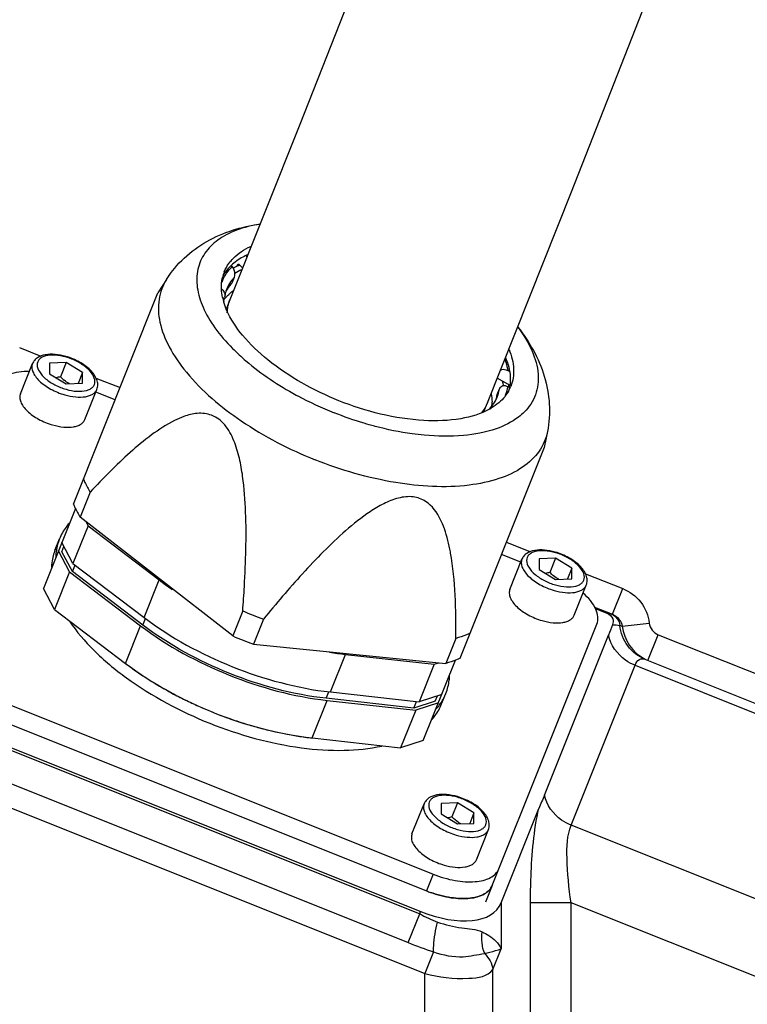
# Model space of a CAD drawing. Header units: millimetres. Extents: x 0 to 12486, y 0 to 8400.
# Tile 90 of 111: x 6460 to 6565, y 5310 to 5452. Entities that reach past the tile are written whole.
import ezdxf

# ---------------------------------------------------------------- set-up
doc = ezdxf.new("R2010")
doc.units = ezdxf.units.MM
doc.header["$LTSCALE"] = 653.4
doc.layers.get('0').update_dxf_attribs({"linetype": 'CONTINUOUS'})
for name, color, linetype in [('03__ASM_ALL_CURVES', 7, 'CONTINUOUS'), ('304102000091DXF_CONTINUOUS_LINE', 7, 'CONTINUOUS'), ('304105000236DXF_CONTINUOUS_LINE', 7, 'CONTINUOUS'), ('304106000059DXF_CONTINUOUS_LINE', 7, 'CONTINUOUS'), ('304109000080DXF_CONTINUOUS_LINE', 7, 'CONTINUOUS'), ('304109000081DXF_CONTINUOUS_LINE', 7, 'CONTINUOUS'), ('304109000082DXF_CONTINUOUS_LINE', 7, 'CONTINUOUS'), ('304109000083DXF_CONTINUOUS_LINE', 7, 'CONTINUOUS'), ('501023000078DXF_CONTINUOUS_LINE', 7, 'CONTINUOUS'), ('DRW0004_DXF_DIMENSION', 7, 'CONTINUOUS'), ('R25-1800XIANDXF_CONTINUOUS_LINE', 7, 'CONTINUOUS')]:
    doc.layers.add(name, color=color, linetype=linetype)
doc.styles.get("Standard").update_dxf_attribs({"font": 'txt', "width": 0.7})
doc.dimstyles.new('DIMSTYLE_11', dxfattribs={"dimtxt": 100, "dimasz": 60, "dimexe": 1.5, "dimexo": 0, "dimgap": 1.25, "dimtad": 0, "dimtih": 1, "dimtoh": 1, "dimdsep": 46, "dimtxsty": 'Standard', "dimblk": '_FILLED', "dimblk1": '_FILLED', "dimblk2": '_FILLED', "dimcen": 0.09, "dimclrt": 5, "dimazin": 2, "dimtp": 0.5, "dimtm": 0.5, "dimtfac": 1, "dimtofl": 0, "dimtmove": 0, "dimatfit": 3, "dimldrblk": '_FILLED', "dimfxl": 0, "dimtolj": 1, "dimarcsym": 0})
doc.dimstyles.new('DIMSTYLE_12', dxfattribs={"dimtxt": 100, "dimasz": 60, "dimexe": 1.5, "dimexo": 0, "dimgap": 1.25, "dimtad": 0, "dimtih": 1, "dimtoh": 1, "dimdsep": 46, "dimtxsty": 'Standard', "dimblk": '_FILLED', "dimblk1": '_FILLED', "dimblk2": '_FILLED', "dimcen": 0.09, "dimclrt": 5, "dimazin": 2, "dimtp": 0.8, "dimtm": 0.8, "dimtfac": 1, "dimtofl": 0, "dimtmove": 0, "dimatfit": 3, "dimldrblk": '_FILLED', "dimfxl": 0, "dimtolj": 1, "dimarcsym": 0})

# ---------------------------------------------------------------- blocks, each defined once
blk = doc.blocks.new('*D20')
at = {"layer": 'DRW0004_DXF_DIMENSION', "color": 2, "linetype": 'Continuous'}
blk.add_line((6786.31, 5314.06), (6786.31, 3726.43), dxfattribs=at)
at = {"layer": 'DRW0004_DXF_DIMENSION', "color": 5, "linetype": 'Continuous', "insert": (6661.31, 3676.43), "char_height": 100, "width": 210, "attachment_point": 3, "rotation": 90, "line_spacing_factor": 0.9}
blk.add_mtext('350', dxfattribs=at)
blk = doc.blocks.new('_FILLED')
at = {"color": 0, "linetype": 'ByBlock'}
blk.add_solid([(0, 0), (-1, 0.1167), (-1, -0.1167)], dxfattribs=at)
blk = doc.blocks.new('*D26')
at = {"layer": 'DRW0004_DXF_DIMENSION', "color": 2, "linetype": 'Continuous'}
blk.add_line((6540.12, 5925.75), (8725.51, 5925.75), dxfattribs=at)
at = {"layer": 'DRW0004_DXF_DIMENSION', "color": 5, "linetype": 'Continuous', "insert": (8775.51, 6050.75), "char_height": 100, "width": 350, "attachment_point": 1, "line_spacing_factor": 0.9}
blk.add_mtext('874.2', dxfattribs=at)

msp = doc.modelspace()

# ---------------------------------------------------------------- linework, layer by layer
at = {"color": 2, "linetype": 'Continuous'}
for radius, start, end in [(1703.38, 290, 180), (340.216, 306.21386, 97.63329)]:
    msp.add_arc((6585.31, 5588.549), radius, start, end, dxfattribs=at)
at = {"layer": '03__ASM_ALL_CURVES', "color": 4, "linetype": 'Continuous'}
for radius, start, end in [(1703.38, 290, 180), (340.216, 306.21386, 97.63329)]:
    msp.add_arc((6585.31, 5588.549), radius, start, end, dxfattribs=at)
at = {"layer": '304102000091DXF_CONTINUOUS_LINE', "color": 9, "linetype": 'Continuous'}
for p, q in [((6459.785, 5404.622), (6462.867, 5403.389)), ((6470.797, 5400.218), (6474.261, 5398.832)), ((6529.97, 5376.549), (6533.432, 5375.164)), ((6541.361, 5371.992), (6546.744, 5369.839)), ((6545.26, 5366.127), (6546.744, 5369.839)), ((6542.68, 5367.159), (6545.26, 5366.127)), ((6545.134, 5366.155), (6545.26, 5366.127)), ((6545.245, 5364.609), (6545.267, 5364.612)), ((6545.266, 5364.665), (6545.267, 5364.612)), ((6546.673, 5364.44), (6550.569, 5364.868)), ((6550.374, 5359.477), (6551.86, 5363.191)), ((6551.86, 5363.191), (6575.001, 5353.934)), ((6539.308, 5335.71), (6548.533, 5358.771)), ((6548.533, 5358.771), (6573.147, 5348.925)), ((6446.624, 5351.279), (6517.468, 5322.941)), ((6444.958, 5347.115), (6515.803, 5318.777)), ((6437.791, 5346.469), (6518.227, 5314.295)), ((6572.396, 5322.475), (6539.308, 5335.71)), ((6529.202, 5324.508), (6529.202, 5317.888)), ((6539.308, 5324.517), (6533.442, 5324.517)), ((6533.442, 5280.832), (6533.442, 5324.517)), ((6570.414, 5312.075), (6539.308, 5324.517)), ((6539.308, 5274.668), (6539.308, 5324.517)), ((6515.803, 5318.777), (6517.468, 5322.941)), ((6517.468, 5323.304), (6517.468, 5322.941)), ((6519.481, 5317.429), (6518.227, 5314.295)), ((6528.005, 5314.897), (6529.202, 5317.888)), ((6518.227, 5275.331), (6518.227, 5314.295)), ((6528.005, 5281.275), (6528.005, 5314.897))]:
    msp.add_line(p, q, dxfattribs=at)
at = {"layer": '304102000091DXF_CONTINUOUS_LINE', "color": 7, "linetype": 'Continuous'}
for p, q in [((6542.758, 5366.992), (6544.464, 5366.309)), ((6545.266, 5364.665), (6545.245, 5364.609)), ((6535.449, 5340.052), (6544.673, 5363.113)), ((6549.95, 5359.647), (6573.481, 5350.234)), ((6446.749, 5351.592), (6517.468, 5323.304)), ((6529.202, 5324.508), (6534.653, 5338.137))]:
    msp.add_line(p, q, dxfattribs=at)
at = {"layer": '304102000091DXF_CONTINUOUS_LINE', "color": 9, "linetype": 'Continuous'}
for centre, radius, start, end in [((6525.502, 5336.729), 15.958, 239.77133, 249.94703), ((6541.176, 5382.308), 68.411, 248.22874, 251.51016)]:
    msp.add_arc(centre, radius, start, end, dxfattribs=at)
at = {"layer": '304102000091DXF_CONTINUOUS_LINE', "color": 7, "linetype": 'Continuous'}
msp.add_ellipse((6517.468, 5330.766), major_axis=(11.513, -6.709), ratio=0.5042814, start_param=-1.2849824, end_param=0.0745898, dxfattribs=at)
at = {"layer": '304102000091DXF_CONTINUOUS_LINE', "color": 9, "linetype": 'Continuous'}
for points, knots in [([(6546.744, 5369.839), (6547.752, 5369.436), (6549.588, 5368.074), (6550.45, 5365.946), (6550.569, 5364.868)], [0, 0, 0, 0, 0.5001932, 1, 1, 1, 1]), ([(6549.949, 5359.647), (6548.979, 5360.035), (6547.214, 5361.394), (6546.439, 5363.476), (6546.338, 5364.529)], [0, 0, 0, 0, 0.4970096, 1, 1, 1, 1]), ([(6546.338, 5364.529), (6546.394, 5364.514), (6546.509, 5364.49), (6546.617, 5364.441), (6546.674, 5364.426)], [0, 0, 0, 0, 0.4924367, 1, 1, 1, 1]), ([(6548.533, 5358.771), (6548.049, 5358.964), (6546.298, 5359.89), (6544.973, 5361.686), (6544.673, 5363.113)], [0, 0, 0, 0, 0.2632477, 1, 1, 1, 1]), ([(6548.533, 5358.771), (6548.662, 5359.094), (6548.977, 5359.724), (6549.702, 5359.746), (6549.95, 5359.647)], [0, 0, 0, 0, 0.5657731, 1, 1, 1, 1]), ([(6539.308, 5335.71), (6538.824, 5335.903), (6537.073, 5336.829), (6535.749, 5338.625), (6535.449, 5340.052)], [0, 0, 0, 0, 0.2632477, 1, 1, 1, 1]), ([(6533.442, 5324.517), (6533.442, 5325.779), (6533.54, 5330.336), (6533.912, 5334.921), (6534.653, 5338.137)], [0, 0, 0, 0, 0.2766166, 1, 1, 1, 1]), ([(6539.308, 5324.517), (6538.965, 5326.646), (6538.617, 5330.346), (6538.716, 5334.228), (6539.308, 5335.71)], [0, 0, 0, 0, 0.5746464, 1, 1, 1, 1]), ([(6519.481, 5317.429), (6519.464, 5317.713), (6519.491, 5319.166), (6519.759, 5320.604), (6520.03, 5321.739)], [0, 0, 0, 0, 0.1957231, 1, 1, 1, 1]), ([(6520.03, 5321.739), (6521.159, 5321.327), (6523.309, 5320.841), (6525.562, 5320.713), (6526.479, 5320.311)], [0, 0, 0, 0, 0.5454611, 1, 1, 1, 1]), ([(6526.479, 5320.311), (6526.81, 5320.167), (6527.892, 5319.593), (6528.835, 5318.675), (6529.202, 5317.888)], [0, 0, 0, 0, 0.2937293, 1, 1, 1, 1]), ([(6519.481, 5317.429), (6520.846, 5316.975), (6523.369, 5316.411), (6525.799, 5317.073), (6526.837, 5317.177)], [0, 0, 0, 0, 0.5797801, 1, 1, 1, 1]), ([(6526.837, 5317.177), (6527.091, 5317.249), (6527.882, 5317.472), (6528.686, 5317.671), (6529.202, 5317.888)], [0, 0, 0, 0, 0.3201196, 1, 1, 1, 1]), ([(6518.227, 5314.295), (6520.287, 5313.8), (6523.389, 5313.344), (6527.323, 5313.874), (6528.005, 5314.897)], [0, 0, 0, 0, 0.6327181, 1, 1, 1, 1])]:
    msp.add_open_spline(points, degree=3, knots=knots, dxfattribs=at)
for points in [[(6544.464, 5366.309), (6544.687, 5366.256), (6544.91, 5366.204), (6545.134, 5366.155)], [(6545.134, 5366.155), (6545.758, 5365.9), (6546.268, 5365.199), (6546.338, 5364.529)], [(6545.26, 5366.127), (6545.948, 5365.862), (6546.577, 5365.157), (6546.675, 5364.426)], [(6545.267, 5364.612), (6545.623, 5364.65), (6545.992, 5364.621), (6546.338, 5364.529)], [(6546.674, 5364.426), (6546.86, 5362.505), (6548.23, 5360.513), (6549.961, 5359.661)], [(6550.569, 5364.868), (6550.646, 5364.167), (6551.205, 5363.453), (6551.86, 5363.191)], [(6526.837, 5317.177), (6526.433, 5318.148), (6526.342, 5319.269), (6526.479, 5320.311)], [(6526.837, 5317.177), (6527.452, 5316.584), (6527.912, 5315.746), (6528.005, 5314.897)]]:
    msp.add_open_spline(points, degree=3, dxfattribs=at)
at = {"layer": '304102000091DXF_CONTINUOUS_LINE', "color": 7, "linetype": 'Continuous'}
msp.add_open_spline([(6544.464, 5366.309), (6544.837, 5366.16), (6545.439, 5365.635), (6545.352, 5364.915), (6545.266, 5364.665)], degree=3, knots=[0, 0, 0, 0, 0.6031479, 1, 1, 1, 1], dxfattribs=at)
for points in [[(6545.245, 5364.609), (6545.054, 5364.111), (6544.872, 5363.609), (6544.673, 5363.113)], [(6535.449, 5340.052), (6535.192, 5339.41), (6534.91, 5338.779), (6534.653, 5338.137)]]:
    msp.add_open_spline(points, degree=3, dxfattribs=at)
at = {"layer": '304105000236DXF_CONTINUOUS_LINE', "color": 7, "linetype": 'Continuous'}
for p, q in [((6473.554, 5397.066), (6470.769, 5398.18)), ((6532.049, 5373.668), (6529.263, 5374.782)), ((6527.927, 5327.014), (6543.005, 5364.708)), ((6448.857, 5356.863), (6519.421, 5328.637)), ((6447.892, 5354.451), (6518.456, 5326.225))]:
    msp.add_line(p, q, dxfattribs=at)
at = {"layer": '304105000236DXF_CONTINUOUS_LINE', "color": 9, "linetype": 'Continuous'}
msp.add_line((6519.421, 5328.637), (6518.456, 5326.225), dxfattribs=at)
at = {"layer": '304105000236DXF_CONTINUOUS_LINE', "color": 7, "linetype": 'Continuous'}
msp.add_arc((6524.75, 5341.959), 16.946, 248.19916, 250.28104, dxfattribs=at)
for points, knots in [([(6461.165, 5401.14), (6460.174, 5401.169), (6458.437, 5401.067), (6456.92, 5399.908), (6456.656, 5399.248)], [0, 0, 0, 0, 0.5822804, 1, 1, 1, 1]), ([(6543.005, 5364.708), (6543.269, 5365.369), (6542.97, 5367.254), (6541.782, 5368.526), (6541.044, 5369.188)], [0, 0, 0, 0, 0.4177196, 1, 1, 1, 1]), ([(6519.421, 5328.637), (6520.433, 5328.232), (6522.423, 5327.642), (6525.261, 5327.43), (6527.59, 5327.882), (6528.675, 5328.885), (6528.892, 5329.426)], [0, 0, 0, 0, 0.319599, 0.6038603, 0.8288638, 1, 1, 1, 1]), ([(6527.927, 5327.014), (6527.721, 5326.499), (6526.726, 5325.538), (6524.555, 5325.042), (6521.886, 5325.165), (6520, 5325.66), (6519.032, 5326.007)], [0, 0, 0, 0, 0.1728729, 0.3967436, 0.6791492, 1, 1, 1, 1])]:
    msp.add_open_spline(points, degree=3, knots=knots, dxfattribs=at)
at = {"layer": '304106000059DXF_CONTINUOUS_LINE', "color": 7, "linetype": 'Continuous'}
msp.add_line((6527.927, 5327.014), (6526.962, 5324.602), dxfattribs=at)
msp.add_arc((6524.75, 5341.959), 16.946, 248.19916, 250.28104, dxfattribs=at)
msp.add_open_spline([(6519.032, 5326.007), (6520, 5325.66), (6521.886, 5325.165), (6524.555, 5325.042), (6526.726, 5325.538), (6527.721, 5326.499), (6527.927, 5327.014)], degree=3, knots=[0, 0, 0, 0, 0.3208508, 0.6032564, 0.8271271, 1, 1, 1, 1], dxfattribs=at)
at = {"layer": '304109000080DXF_CONTINUOUS_LINE', "color": 7, "linetype": 'Continuous'}
for p, q in [((6492.438, 5417.85), (6492.547, 5417.727)), ((6490.328, 5416.415), (6490.441, 5416.288)), ((6491.553, 5416.514), (6491.928, 5416.092)), ((6490.425, 5413.974), (6490.747, 5414.778)), ((6489.372, 5412.051), (6489.327, 5411.882)), ((6489.161, 5411.469), (6489.327, 5411.882)), ((6530.406, 5401.176), (6530.185, 5401.301)), ((6530.168, 5399.339), (6528.652, 5400.195)), ((6528.642, 5397.844), (6528.964, 5398.648)), ((6530.477, 5398.78), (6530.195, 5398.939)), ((6467.83, 5381.408), (6463.21, 5369.857)), ((6469.318, 5379.499), (6469.648, 5378.878)), ((6469.648, 5378.878), (6467.477, 5373.45)), ((6469.648, 5378.878), (6479.89, 5371.103)), ((6466.994, 5372.244), (6465.381, 5375.285)), ((6467.477, 5373.45), (6465.863, 5376.491)), ((6465.87, 5375.163), (6466.17, 5375.912)), ((6467.399, 5372.283), (6465.87, 5375.163)), ((6466.994, 5372.244), (6464.823, 5366.817)), ((6466.994, 5372.244), (6477.237, 5364.47)), ((6467.399, 5372.283), (6467.775, 5373.224)), ((6477.542, 5364.583), (6467.399, 5372.283)), ((6467.477, 5373.45), (6477.719, 5365.676)), ((6464.823, 5366.817), (6463.21, 5369.857)), ((6464.823, 5366.817), (6475.066, 5359.042)), ((6506.77, 5360.351), (6519.549, 5358.918)), ((6517.99, 5347.945), (6522.61, 5359.496)), ((6519.549, 5358.918), (6517.378, 5353.49)), ((6519.549, 5358.918), (6520.215, 5359.14)), ((6516.629, 5352.591), (6503.974, 5354.011)), ((6504.599, 5354.924), (6517.378, 5353.49)), ((6520.643, 5354.579), (6517.378, 5353.49)), ((6519.722, 5353.622), (6520.022, 5354.372)), ((6504.116, 5353.718), (6516.895, 5352.284)), ((6519.722, 5353.622), (6516.629, 5352.591)), ((6516.629, 5352.591), (6517.005, 5353.532)), ((6520.161, 5353.373), (6516.895, 5352.284)), ((6516.895, 5352.284), (6514.724, 5346.856)), ((6501.945, 5348.29), (6514.724, 5346.856)), ((6517.99, 5347.945), (6514.724, 5346.856))]:
    msp.add_line(p, q, dxfattribs=at)
at = {"layer": '304109000080DXF_CONTINUOUS_LINE', "color": 9, "linetype": 'Continuous'}
for p, q in [((6477.719, 5365.676), (6479.89, 5371.103)), ((6477.542, 5364.583), (6477.922, 5365.533)), ((6475.066, 5359.042), (6477.237, 5364.47)), ((6504.599, 5354.924), (6506.77, 5360.351)), ((6503.974, 5354.011), (6504.354, 5354.961)), ((6501.945, 5348.29), (6504.116, 5353.718))]:
    msp.add_line(p, q, dxfattribs=at)
for centre, radius, start, end in [((6497.034, 5408.534), 10.229, 115.79773, 116.01395), ((6495.853, 5406.132), 11.348, 113.70118, 114.64449), ((6495.986, 5405.83), 11.678, 112.82877, 113.70148), ((6494.154, 5412.195), 5.507, 157.963, 160.97353), ((6494.998, 5410.804), 5.82, 136.92849, 145.3683), ((6523.755, 5399.42), 5.265, 339.75303, 342.1846), ((6523.618, 5399.46), 5.407, 342.23008, 351.36344), ((6524.787, 5399.941), 5.499, 336.09129, 337.96092), ((6524.699, 5399.971), 5.592, 338.01411, 349.36418), ((6522.402, 5397.636), 8.174, 9.48623, 10.12341), ((6523.77, 5399.415), 5.248, 338.19967, 339.75171)]:
    msp.add_arc(centre, radius, start, end, dxfattribs=at)
at = {"layer": '304109000080DXF_CONTINUOUS_LINE', "color": 7, "linetype": 'Continuous'}
for centre, radius, start, end in [((6491.842, 5417.1), 0.943, 39.6292, 41.62384), ((6493.992, 5411.345), 4.674, 162.75443, 171.31508), ((6493.831, 5411.391), 4.506, 158.20418, 162.70592), ((6494.288, 5410.266), 5.349, 149.05788, 152.62319), ((6523.222, 5398.669), 5.482, 347.48366, 351.33966), ((6529.852, 5398.717), 0.691, 31.40492, 34.17806), ((6523.338, 5398.644), 5.364, 344.20122, 347.4786), ((6524.464, 5399.138), 4.501, 334.20875, 338.19451), ((6508.369, 5408.652), 47.127, 232.82184, 235.68101), ((6512.043, 5407.182), 47.127, 260.71617, 263.57534)]:
    msp.add_arc(centre, radius, start, end, dxfattribs=at)
at = {"layer": '304109000080DXF_CONTINUOUS_LINE', "color": 9, "linetype": 'Continuous'}
for points, knots in [([(6489.049, 5414.261), (6489.278, 5414.827), (6489.722, 5415.543), (6490.288, 5416.141), (6490.441, 5416.288)], [0, 0, 0, 0, 0.7417834, 1, 1, 1, 1]), ([(6529.743, 5402.884), (6529.793, 5402.752), (6529.975, 5402.234), (6530.114, 5401.701), (6530.185, 5401.301)], [0, 0, 0, 0, 0.2588957, 1, 1, 1, 1])]:
    msp.add_open_spline(points, degree=3, knots=knots, dxfattribs=at)
at = {"layer": '304109000080DXF_CONTINUOUS_LINE', "color": 7, "linetype": 'Continuous'}
for points, knots in [([(6490.747, 5414.778), (6490.797, 5414.903), (6490.882, 5415.43), (6490.702, 5415.995), (6490.441, 5416.288)], [0, 0, 0, 0, 0.2554415, 1, 1, 1, 1]), ([(6529.115, 5401.375), (6529.345, 5401.511), (6529.769, 5401.499), (6530.099, 5401.349), (6530.185, 5401.301)], [0, 0, 0, 0, 0.7299396, 1, 1, 1, 1]), ([(6530.195, 5398.939), (6529.982, 5399.059), (6529.481, 5399.194), (6529.045, 5398.852), (6528.964, 5398.648)], [0, 0, 0, 0, 0.5260909, 1, 1, 1, 1]), ([(6527.677, 5395.969), (6527.764, 5396.062), (6528.088, 5396.432), (6528.358, 5396.851), (6528.517, 5397.179)], [0, 0, 0, 0, 0.258933, 1, 1, 1, 1])]:
    msp.add_open_spline(points, degree=3, knots=knots, dxfattribs=at)
for points in [[(6491.263, 5416.604), (6491.199, 5416.574), (6491.151, 5416.511), (6491.121, 5416.446)], [(6491.553, 5416.514), (6491.485, 5416.589), (6491.355, 5416.646), (6491.263, 5416.604)], [(6490.425, 5413.974), (6490.152, 5413.681), (6489.906, 5413.359), (6489.701, 5413.016)], [(6488.896, 5413.094), (6489.198, 5412.86), (6489.43, 5412.429), (6489.372, 5412.051)], [(6530.424, 5399.105), (6530.359, 5399.201), (6530.269, 5399.282), (6530.168, 5399.339)], [(6527.543, 5395.752), (6527.575, 5395.831), (6527.619, 5395.907), (6527.677, 5395.969)], [(6527.677, 5395.969), (6527.771, 5396.069), (6527.928, 5396.129), (6528.064, 5396.109)], [(6477.719, 5365.676), (6481.594, 5362.734), (6490.256, 5358.042), (6499.764, 5355.466), (6504.599, 5354.924)], [(6477.237, 5364.47), (6481.112, 5361.528), (6489.774, 5356.836), (6499.282, 5354.26), (6504.116, 5353.718)], [(6503.974, 5354.011), (6499.22, 5354.544), (6489.87, 5357.077), (6481.352, 5361.691), (6477.542, 5364.583)], [(6475.066, 5359.042), (6478.941, 5356.101), (6487.603, 5351.409), (6497.111, 5348.833), (6501.945, 5348.29)]]:
    msp.add_open_spline(points, degree=3, dxfattribs=at)
at = {"layer": '304109000080DXF_CONTINUOUS_LINE', "color": 9, "linetype": 'Continuous'}
msp.add_open_spline([(6490.21, 5414.111), (6489.985, 5413.785), (6489.794, 5413.432), (6489.647, 5413.064)], degree=3, dxfattribs=at)
at = {"layer": '304109000081DXF_CONTINUOUS_LINE', "color": 7, "linetype": 'Continuous'}
for p, q in [((6464.92, 5375.479), (6465.531, 5377.007)), ((6520.628, 5353.195), (6521.239, 5354.723))]:
    msp.add_line(p, q, dxfattribs=at)
for centre, radius, start, end in [((6473.186, 5374.085), 8.207, 171.04511, 177.53339), ((6502.843, 5395.641), 45.946, 232.7697, 234.07843), ((6504.395, 5397.797), 48.603, 234.08817, 236.47787), ((6506.225, 5400.555), 51.913, 236.47476, 238.71015), ((6507.64, 5402.88), 54.635, 238.7081, 240.91824), ((6508.763, 5404.894), 56.941, 240.91587, 243.01811), ((6509.5, 5406.338), 58.561, 243.01666, 245.12702), ((6514.137, 5357.574), 7.653, 325.93936, 338.12689), ((6509.986, 5407.38), 59.711, 245.12466, 247.16057), ((6510.057, 5407.544), 59.89, 247.15864, 249.23854), ((6513.681, 5357.887), 8.207, 318.86379, 325.35207), ((6513.917, 5357.717), 7.915, 325.39343, 325.97617), ((6509.995, 5407.376), 59.711, 249.23661, 251.27252), ((6509.628, 5406.286), 58.561, 251.27016, 253.38052), ((6509.166, 5404.733), 56.941, 253.37907, 255.48131), ((6508.59, 5402.5), 54.635, 255.47894, 257.68908), ((6508.011, 5399.84), 51.913, 257.68703, 259.92242), ((6507.435, 5396.581), 48.603, 259.91931, 262.30901), ((6507.072, 5393.949), 45.946, 262.31875, 263.62748)]:
    msp.add_arc(centre, radius, start, end, dxfattribs=at)
for points, knots in [([(6466.909, 5379.241), (6466.761, 5379.072), (6466.211, 5378.389), (6465.773, 5377.613), (6465.531, 5377.007)], [0, 0, 0, 0, 0.2551817, 1, 1, 1, 1]), ([(6464.92, 5375.479), (6464.677, 5374.872), (6464.459, 5374.009), (6464.386, 5373.134), (6464.376, 5372.91)], [0, 0, 0, 0, 0.7448183, 1, 1, 1, 1]), ([(6466.992, 5365.124), (6468, 5363.618), (6470.543, 5360.661), (6477.041, 5355.257), (6482.967, 5352.104), (6487.203, 5350.41)], [0, 0, 0, 0, 0.2149204, 0.458908, 1, 1, 1, 1]), ([(6521.239, 5354.723), (6521.482, 5355.33), (6521.7, 5356.193), (6521.773, 5357.068), (6521.783, 5357.292)], [0, 0, 0, 0, 0.7448183, 1, 1, 1, 1]), ([(6519.25, 5350.961), (6519.398, 5351.129), (6519.948, 5351.813), (6520.386, 5352.589), (6520.628, 5353.195)], [0, 0, 0, 0, 0.2551817, 1, 1, 1, 1]), ([(6487.203, 5350.41), (6491.439, 5348.716), (6497.904, 5346.912), (6506.337, 5346.343), (6510.218, 5346.731), (6511.986, 5347.126)], [0, 0, 0, 0, 0.541092, 0.7850796, 1, 1, 1, 1])]:
    msp.add_open_spline(points, degree=3, knots=knots, dxfattribs=at)
msp.add_open_spline([(6465.531, 5377.007), (6465.32, 5376.479), (6465.169, 5375.924), (6465.08, 5375.362)], degree=3, dxfattribs=at)
at = {"layer": '304109000082DXF_CONTINUOUS_LINE', "color": 7, "linetype": 'Continuous'}
for p, q in [((6490.361, 5416.412), (6490.334, 5416.399)), ((6490.398, 5416.38), (6490.371, 5416.368))]:
    msp.add_line(p, q, dxfattribs=at)
at = {"layer": '304109000082DXF_CONTINUOUS_LINE', "color": 9, "linetype": 'Continuous'}
for centre, radius, start, end in [((6495.655, 5406.665), 10.664, 113.84535, 118.30849), ((6496.038, 5405.822), 11.589, 112.76411, 113.89037), ((6522.084, 5397.607), 8.369, 10.87729, 11.36595), ((6522.278, 5397.643), 8.171, 9.22389, 10.8818), ((6522.485, 5397.678), 7.961, 8.47667, 9.21979)]:
    msp.add_arc(centre, radius, start, end, dxfattribs=at)
at = {"layer": '304109000082DXF_CONTINUOUS_LINE', "color": 7, "linetype": 'Continuous'}
for centre, radius, start, end in [((6494.12, 5407.767), 6.153, 135.58794, 137.79602), ((6493.826, 5408.023), 5.763, 139.35654, 144.42784), ((6494.003, 5407.874), 5.994, 137.79926, 139.37647), ((6521.569, 5397.843), 8.082, 8.65808, 13.72836), ((6521.915, 5396.714), 5.988, 354.41829, 0.83963)]:
    msp.add_arc(centre, radius, start, end, dxfattribs=at)
for points in [[(6490.803, 5415.348), (6491.125, 5415.546), (6491.46, 5415.724), (6491.803, 5415.884)], [(6489.725, 5412.073), (6489.988, 5412.341), (6490.275, 5412.586), (6490.578, 5412.807)], [(6527.79, 5397.93), (6527.858, 5397.558), (6527.898, 5397.18), (6527.903, 5396.801)]]:
    msp.add_open_spline(points, degree=3, dxfattribs=at)
at = {"layer": '304109000083DXF_CONTINUOUS_LINE', "color": 7, "linetype": 'Continuous'}
for p, q in [((6480.961, 5414.453), (6479.725, 5412.491)), ((6467.536, 5382.019), (6479.724, 5412.49)), ((6489.232, 5411.137), (6489.209, 5411.194)), ((6489.226, 5411.138), (6489.209, 5411.194)), ((6530.375, 5398.898), (6530.372, 5398.888)), ((6530.434, 5398.877), (6530.433, 5398.867)), ((6535.891, 5392.481), (6535.433, 5390.207)), ((6535.433, 5390.207), (6523.244, 5359.735)), ((6469.96, 5383.745), (6468.512, 5380.126)), ((6490.506, 5363.002), (6468.512, 5380.126)), ((6491.954, 5366.621), (6490.506, 5363.002)), ((6494.943, 5365.425), (6493.496, 5361.807)), ((6522.679, 5362.657), (6521.232, 5359.039)), ((6493.496, 5361.807), (6521.232, 5359.039))]:
    msp.add_line(p, q, dxfattribs=at)
for centre, radius, start, end in [((6494.509, 5413.454), 5.62, 158.22223, 166.98749), ((6494.16, 5412.165), 5.775, 145.2347, 150.90245), ((6497.565, 5413.648), 8.708, 191.88989, 196.36869), ((6524.58, 5399.955), 5.953, 351.14952, 353.31029), ((6525.391, 5401.101), 5.62, 329.40969, 338.17495), ((6524.837, 5399.909), 5.692, 342.78762, 349.00388), ((6524.727, 5399.931), 5.804, 348.98896, 349.43605), ((6524.676, 5399.941), 5.856, 349.53505, 351.14755), ((6523.113, 5440.801), 49.007, 241.42009, 241.69278), ((6524.064, 5442.629), 51.067, 241.72601, 248.2267), ((6522.985, 5403.903), 9.352, 299.25518, 299.70956), ((6523.037, 5403.812), 9.247, 299.70974, 300.06843), ((6523.099, 5403.705), 9.124, 300.0678, 300.72924), ((6523.153, 5403.615), 9.018, 300.73005, 300.97554), ((6523.463, 5440.349), 48.715, 255.09339, 255.22389), ((6506.574, 5373.285), 15.358, 19.6036, 19.99581), ((6490.997, 5369.359), 31.439, 10.2802, 10.57876), ((6518.489, 5428.626), 67.445, 246.83115, 249.56603), ((6517.045, 5425.014), 67.452, 246.83103, 249.56615)]:
    msp.add_arc(centre, radius, start, end, dxfattribs=at)
for points, knots in [([(6480.961, 5414.453), (6482.38, 5416.706), (6486.524, 5420.477), (6491.765, 5422.04), (6494.414, 5422.428)], [0, 0, 0, 0, 0.4986043, 1, 1, 1, 1]), ([(6494.443, 5422.412), (6493.292, 5422.223), (6491.162, 5421.699), (6488.393, 5420.305), (6486.389, 5418.359), (6485.318, 5415.911), (6485.272, 5413.151), (6486.178, 5410.245), (6487.946, 5407.277), (6489.555, 5405.423), (6490.471, 5404.498)], [0, 0, 0, 0, 0.1420779, 0.2651831, 0.373449, 0.4753993, 0.5820205, 0.7024366, 0.8414584, 1, 1, 1, 1]), ([(6489.978, 5416.777), (6490.159, 5417.026), (6491.023, 5418.036), (6492.176, 5418.769), (6493.101, 5419.189)], [0, 0, 0, 0, 0.2330117, 1, 1, 1, 1]), ([(6492.656, 5418), (6492.425, 5417.896), (6491.571, 5417.476), (6490.776, 5416.926), (6490.268, 5416.445)], [0, 0, 0, 0, 0.2655342, 1, 1, 1, 1]), ([(6505.817, 5396.946), (6502.166, 5398.406), (6497.129, 5401.183), (6491.973, 5406.058), (6490.201, 5408.708), (6489.634, 5410.023)], [0, 0, 0, 0, 0.5563128, 0.7973439, 1, 1, 1, 1]), ([(6531.595, 5407.571), (6532.411, 5406.497), (6533.744, 5404.364), (6534.746, 5400.953), (6534.396, 5397.734), (6533.245, 5396.008), (6532.544, 5395.306)], [0, 0, 0, 0, 0.3008887, 0.5553964, 0.7787999, 1, 1, 1, 1]), ([(6531.627, 5407.563), (6533.284, 5405.452), (6536.014, 5400.699), (6536.418, 5395.096), (6535.891, 5392.481)], [0, 0, 0, 0, 0.5014338, 1, 1, 1, 1]), ([(6490.471, 5404.498), (6491.095, 5403.868), (6493.897, 5401.286), (6497.104, 5399.163), (6499.669, 5397.766)], [0, 0, 0, 0, 0.2328713, 1, 1, 1, 1]), ([(6530.354, 5404.314), (6530.714, 5403.428), (6531.189, 5401.648), (6530.922, 5399.797), (6530.608, 5399.012)], [0, 0, 0, 0, 0.5307582, 1, 1, 1, 1]), ([(6529.856, 5403.145), (6529.992, 5402.813), (6530.435, 5401.572), (6530.604, 5400.216), (6530.492, 5399.262)], [0, 0, 0, 0, 0.2716323, 1, 1, 1, 1]), ([(6530.228, 5398.241), (6530.091, 5398.009), (6529.443, 5397.071), (6528.537, 5396.328), (6527.794, 5395.882)], [0, 0, 0, 0, 0.2375651, 1, 1, 1, 1]), ([(6527.556, 5395.744), (6526.282, 5395.031), (6523.107, 5394.088), (6515.642, 5393.87), (6509.713, 5395.388), (6505.817, 5396.946)], [0, 0, 0, 0, 0.1963658, 0.4355726, 1, 1, 1, 1]), ([(6492.374, 5380.86), (6492.309, 5382.593), (6492.122, 5385.206), (6491.515, 5388.659), (6490.763, 5391.194), (6489.571, 5393.481), (6487.635, 5395.015), (6485.413, 5395.233), (6484.084, 5394.887), (6483.456, 5394.662)], [0, 0, 0, 0, 0.2659978, 0.4009815, 0.5369851, 0.6706604, 0.7912517, 0.8976783, 1, 1, 1, 1]), ([(6510.931, 5393.273), (6510.442, 5393.403), (6508.478, 5393.959), (6506.547, 5394.635), (6505.121, 5395.205)], [0, 0, 0, 0, 0.2477344, 1, 1, 1, 1]), ([(6532.544, 5395.306), (6532.286, 5395.048), (6531.089, 5394.007), (6529.633, 5393.294), (6528.484, 5392.892)], [0, 0, 0, 0, 0.2308567, 1, 1, 1, 1]), ([(6482.123, 5394.09), (6480.951, 5393.508), (6478.732, 5392.046), (6474.63, 5388.617), (6471.798, 5385.729), (6469.96, 5383.745)], [0, 0, 0, 0, 0.2449838, 0.4939926, 1, 1, 1, 1]), ([(6518.136, 5391.965), (6517.557, 5392.019), (6515.167, 5392.294), (6512.803, 5392.78), (6511.038, 5393.245)], [0, 0, 0, 0, 0.2414954, 1, 1, 1, 1]), ([(6528.484, 5392.892), (6526.968, 5392.362), (6523.501, 5391.728), (6520.004, 5391.794), (6518.136, 5391.965)], [0, 0, 0, 0, 0.4613442, 1, 1, 1, 1]), ([(6468.983, 5385.637), (6469.053, 5385.479), (6469.353, 5384.835), (6469.689, 5384.208), (6469.96, 5383.745)], [0, 0, 0, 0, 0.2434237, 1, 1, 1, 1]), ([(6520.484, 5379.772), (6519.983, 5380.797), (6518.896, 5382.364), (6516.465, 5383.236), (6514.327, 5382.981), (6512.259, 5382.133), (6509.676, 5380.583), (6506.76, 5378.244), (6503.557, 5375.189), (6500.555, 5372.006), (6497.694, 5368.748), (6495.851, 5366.536), (6494.943, 5365.425)], [0, 0, 0, 0, 0.1009535, 0.156962, 0.2200813, 0.286726, 0.3537128, 0.4860594, 0.6164028, 0.7452617, 0.8730387, 1, 1, 1, 1]), ([(6467.536, 5382.019), (6467.606, 5381.861), (6467.905, 5381.217), (6468.241, 5380.59), (6468.512, 5380.126)], [0, 0, 0, 0, 0.2434237, 1, 1, 1, 1]), ([(6491.954, 5366.621), (6492.043, 5367.795), (6492.363, 5372.532), (6492.509, 5377.29), (6492.374, 5380.86)], [0, 0, 0, 0, 0.2478484, 1, 1, 1, 1]), ([(6522.679, 5362.657), (6522.708, 5364.731), (6522.666, 5368.847), (6522.295, 5372.961), (6521.931, 5374.969)], [0, 0, 0, 0, 0.5040214, 1, 1, 1, 1]), ([(6524.692, 5363.354), (6524.532, 5363.288), (6523.871, 5363.028), (6523.195, 5362.806), (6522.679, 5362.657)], [0, 0, 0, 0, 0.2434237, 1, 1, 1, 1]), ([(6523.244, 5359.735), (6523.084, 5359.669), (6522.423, 5359.409), (6521.748, 5359.187), (6521.232, 5359.039)], [0, 0, 0, 0, 0.2434237, 1, 1, 1, 1])]:
    msp.add_open_spline(points, degree=3, knots=knots, dxfattribs=at)
for points in [[(6489.291, 5415.539), (6489.466, 5415.977), (6489.7, 5416.395), (6489.978, 5416.777)], [(6490.268, 5416.445), (6489.952, 5416.146), (6489.663, 5415.815), (6489.415, 5415.458)], [(6488.889, 5413.033), (6488.862, 5413.596), (6488.907, 5414.169), (6489.034, 5414.719)], [(6489.043, 5411.854), (6488.962, 5412.242), (6488.908, 5412.637), (6488.889, 5413.033)], [(6489.634, 5410.023), (6489.477, 5410.386), (6489.339, 5410.759), (6489.226, 5411.138)], [(6483.456, 5394.662), (6483.001, 5394.499), (6482.556, 5394.305), (6482.123, 5394.09)], [(6521.006, 5378.537), (6520.853, 5378.957), (6520.681, 5379.371), (6520.484, 5379.772)], [(6521.901, 5375.13), (6521.692, 5376.25), (6521.423, 5377.365), (6521.041, 5378.438)]]:
    msp.add_open_spline(points, degree=3, dxfattribs=at)
at = {"layer": '304109000083DXF_CONTINUOUS_LINE', "color": 9, "linetype": 'Continuous'}
for points in [[(6480.961, 5414.453), (6480.413, 5413.584), (6479.651, 5411.52), (6479.872, 5408.063), (6481.314, 5404.459), (6484.925, 5399.295), (6491.933, 5393.411), (6498.673, 5389.909), (6502.405, 5388.416)], [(6535.891, 5392.481), (6535.688, 5391.474), (6534.817, 5389.454), (6532.272, 5387.102), (6528.743, 5385.487), (6522.566, 5384.238), (6513.434, 5384.81), (6506.138, 5386.923), (6502.405, 5388.416)]]:
    msp.add_open_spline(points, degree=3, knots=[0, 0, 0, 0, 0.0827849, 0.1712722, 0.2731995, 0.3919228, 0.6760189, 1, 1, 1, 1], dxfattribs=at)
at = {"layer": '501023000078DXF_CONTINUOUS_LINE', "color": 7, "linetype": 'Continuous'}
for p, q in [((6459.906, 5397.948), (6461.643, 5402.29)), ((6466.478, 5402.44), (6464.111, 5402.36)), ((6464.111, 5402.36), (6464.111, 5400.836)), ((6466.478, 5402.44), (6465.663, 5400.403)), ((6468.845, 5400.995), (6466.478, 5402.44)), ((6464.111, 5400.836), (6466.478, 5399.391)), ((6468.845, 5400.995), (6468.227, 5399.45)), ((6468.845, 5399.47), (6468.845, 5400.995)), ((6466.478, 5399.391), (6468.845, 5399.47)), ((6469.191, 5394.234), (6470.927, 5398.576)), ((6530.47, 5369.722), (6532.207, 5374.064)), ((6537.042, 5374.214), (6534.675, 5374.135)), ((6534.675, 5374.135), (6534.675, 5372.61)), ((6537.042, 5374.214), (6536.227, 5372.177)), ((6539.409, 5372.769), (6537.042, 5374.214)), ((6534.675, 5372.61), (6537.042, 5371.165)), ((6539.409, 5372.769), (6538.791, 5371.224)), ((6539.409, 5371.245), (6539.409, 5372.769)), ((6537.042, 5371.165), (6539.409, 5371.245)), ((6539.755, 5366.008), (6541.492, 5370.35)), ((6516.357, 5334.44), (6518.094, 5338.782)), ((6522.929, 5338.932), (6520.562, 5338.853)), ((6520.562, 5338.853), (6520.562, 5337.328)), ((6522.929, 5338.932), (6522.115, 5336.895)), ((6525.297, 5337.487), (6522.929, 5338.932)), ((6520.562, 5337.328), (6522.929, 5335.883)), ((6525.297, 5337.487), (6524.679, 5335.942)), ((6525.297, 5335.963), (6525.297, 5337.487)), ((6522.929, 5335.883), (6525.297, 5335.963)), ((6525.642, 5330.726), (6527.379, 5335.068))]:
    msp.add_line(p, q, dxfattribs=at)
for centre, radius, start, end in [((6471.276, 5405.962), 7.9, 224.72771, 227.5035), ((6470.235, 5404.827), 6.36, 227.50602, 230.75587)]:
    msp.add_arc(centre, radius, start, end, dxfattribs=at)
for points, knots in [([(6466.451, 5403.333), (6465.943, 5403.48), (6464.956, 5403.674), (6463.542, 5403.653), (6462.503, 5403.303), (6461.909, 5402.787), (6461.711, 5402.461), (6461.643, 5402.29)], [0, 0, 0, 0, 0.2978063, 0.5623708, 0.7900706, 0.895996, 1, 1, 1, 1]), ([(6470.927, 5398.576), (6471.015, 5398.795), (6471.097, 5399.284), (6470.936, 5400.021), (6470.549, 5400.726), (6469.758, 5401.644), (6468.395, 5402.611), (6467.129, 5403.138), (6466.451, 5403.333)], [0, 0, 0, 0, 0.0986446, 0.2005945, 0.3103598, 0.4313082, 0.7051322, 1, 1, 1, 1]), ([(6459.906, 5397.948), (6459.836, 5397.774), (6459.776, 5397.366), (6459.94, 5396.728), (6460.32, 5396.077), (6461.131, 5395.17), (6462.538, 5394.194), (6463.846, 5393.653), (6464.548, 5393.451)], [0, 0, 0, 0, 0.0800073, 0.1702219, 0.2764289, 0.3998004, 0.6876379, 1, 1, 1, 1]), ([(6464.548, 5393.451), (6465.068, 5393.301), (6466.064, 5393.101), (6467.289, 5393.105), (6468.114, 5393.306), (6468.601, 5393.532), (6468.974, 5393.839), (6469.137, 5394.1), (6469.191, 5394.234)], [0, 0, 0, 0, 0.3206315, 0.5988712, 0.717409, 0.8218097, 0.9143775, 1, 1, 1, 1]), ([(6537.016, 5375.107), (6536.507, 5375.254), (6535.52, 5375.448), (6534.106, 5375.428), (6533.068, 5375.077), (6532.473, 5374.561), (6532.276, 5374.236), (6532.207, 5374.064)], [0, 0, 0, 0, 0.2978063, 0.5623708, 0.7900706, 0.895996, 1, 1, 1, 1]), ([(6541.492, 5370.35), (6541.579, 5370.569), (6541.661, 5371.058), (6541.5, 5371.796), (6541.114, 5372.5), (6540.322, 5373.419), (6538.959, 5374.385), (6537.693, 5374.912), (6537.016, 5375.107)], [0, 0, 0, 0, 0.0986446, 0.2005945, 0.3103598, 0.4313082, 0.7051322, 1, 1, 1, 1]), ([(6530.47, 5369.722), (6530.401, 5369.548), (6530.34, 5369.14), (6530.504, 5368.503), (6530.884, 5367.851), (6531.695, 5366.945), (6533.103, 5365.968), (6534.411, 5365.427), (6535.112, 5365.225)], [0, 0, 0, 0, 0.0800073, 0.1702219, 0.2764289, 0.3998004, 0.6876379, 1, 1, 1, 1]), ([(6535.112, 5365.225), (6535.632, 5365.075), (6536.628, 5364.875), (6537.853, 5364.88), (6538.679, 5365.08), (6539.165, 5365.306), (6539.538, 5365.613), (6539.701, 5365.874), (6539.755, 5366.008)], [0, 0, 0, 0, 0.3206315, 0.5988712, 0.717409, 0.8218097, 0.9143775, 1, 1, 1, 1]), ([(6522.903, 5339.825), (6522.395, 5339.972), (6521.407, 5340.166), (6519.994, 5340.146), (6518.955, 5339.795), (6518.36, 5339.279), (6518.163, 5338.954), (6518.094, 5338.782)], [0, 0, 0, 0, 0.2978063, 0.5623708, 0.7900706, 0.895996, 1, 1, 1, 1]), ([(6527.379, 5335.068), (6527.466, 5335.287), (6527.549, 5335.776), (6527.387, 5336.514), (6527.001, 5337.218), (6526.209, 5338.137), (6524.846, 5339.103), (6523.58, 5339.63), (6522.903, 5339.825)], [0, 0, 0, 0, 0.0986446, 0.2005945, 0.3103598, 0.4313082, 0.7051322, 1, 1, 1, 1]), ([(6523.393, 5335.896), (6523.276, 5335.961), (6522.814, 5336.244), (6522.402, 5336.605), (6522.115, 5336.895)], [0, 0, 0, 0, 0.2462153, 1, 1, 1, 1]), ([(6516.357, 5334.44), (6516.288, 5334.266), (6516.227, 5333.858), (6516.391, 5333.221), (6516.771, 5332.569), (6517.582, 5331.662), (6518.99, 5330.686), (6520.298, 5330.145), (6521, 5329.943)], [0, 0, 0, 0, 0.0800073, 0.1702219, 0.2764289, 0.3998004, 0.6876379, 1, 1, 1, 1]), ([(6521, 5329.943), (6521.519, 5329.793), (6522.515, 5329.593), (6523.74, 5329.598), (6524.566, 5329.798), (6525.053, 5330.024), (6525.426, 5330.331), (6525.588, 5330.592), (6525.642, 5330.726)], [0, 0, 0, 0, 0.3206315, 0.5988712, 0.717409, 0.8218097, 0.9143775, 1, 1, 1, 1])]:
    msp.add_open_spline(points, degree=3, knots=knots, dxfattribs=at)
at = {"layer": '501023000078DXF_CONTINUOUS_LINE', "color": 9, "linetype": 'Continuous'}
for points, knots in [([(6466.478, 5403.239), (6465.959, 5403.389), (6464.979, 5403.575), (6463.781, 5403.518), (6463.025, 5403.239), (6462.62, 5402.946), (6462.363, 5402.559), (6462.252, 5401.916), (6462.628, 5400.992), (6463.563, 5400.022), (6464.888, 5399.165), (6465.928, 5398.751), (6466.478, 5398.592)], [0, 0, 0, 0, 0.1525468, 0.280324, 0.3327329, 0.3781754, 0.4193733, 0.4605971, 0.5576911, 0.6856293, 0.8382652, 1, 1, 1, 1]), ([(6461.643, 5402.29), (6461.573, 5402.116), (6461.513, 5401.708), (6461.676, 5401.07), (6462.057, 5400.419), (6462.868, 5399.512), (6464.275, 5398.536), (6465.583, 5397.995), (6466.285, 5397.793)], [0, 0, 0, 0, 0.0800102, 0.1702286, 0.2764346, 0.3998042, 0.6876348, 1, 1, 1, 1]), ([(6466.478, 5398.592), (6466.997, 5398.442), (6467.977, 5398.256), (6469.176, 5398.313), (6469.931, 5398.592), (6470.336, 5398.885), (6470.593, 5399.272), (6470.704, 5399.915), (6470.328, 5400.839), (6469.393, 5401.809), (6468.069, 5402.666), (6467.028, 5403.08), (6466.478, 5403.239)], [0, 0, 0, 0, 0.1525468, 0.280324, 0.3327329, 0.3781754, 0.4193733, 0.4605971, 0.5576911, 0.6856293, 0.8382652, 1, 1, 1, 1]), ([(6466.285, 5397.793), (6466.805, 5397.643), (6467.801, 5397.443), (6469.026, 5397.448), (6469.851, 5397.648), (6470.338, 5397.874), (6470.711, 5398.181), (6470.874, 5398.442), (6470.927, 5398.576)], [0, 0, 0, 0, 0.3206428, 0.5988762, 0.7174116, 0.8218104, 0.9143766, 1, 1, 1, 1]), ([(6537.042, 5375.013), (6536.524, 5375.163), (6535.543, 5375.349), (6534.345, 5375.292), (6533.589, 5375.013), (6533.184, 5374.72), (6532.928, 5374.333), (6532.817, 5373.69), (6533.192, 5372.766), (6534.127, 5371.796), (6535.452, 5370.94), (6536.492, 5370.525), (6537.042, 5370.366)], [0, 0, 0, 0, 0.1525468, 0.280324, 0.3327329, 0.3781754, 0.4193733, 0.4605971, 0.5576911, 0.6856293, 0.8382652, 1, 1, 1, 1]), ([(6532.207, 5374.064), (6532.137, 5373.891), (6532.077, 5373.482), (6532.241, 5372.845), (6532.621, 5372.193), (6533.432, 5371.287), (6534.839, 5370.31), (6536.147, 5369.77), (6536.849, 5369.567)], [0, 0, 0, 0, 0.0800102, 0.1702286, 0.2764346, 0.3998042, 0.6876348, 1, 1, 1, 1]), ([(6537.042, 5370.366), (6537.561, 5370.217), (6538.541, 5370.03), (6539.74, 5370.088), (6540.495, 5370.367), (6540.901, 5370.659), (6541.157, 5371.046), (6541.268, 5371.69), (6540.893, 5372.614), (6539.957, 5373.583), (6538.633, 5374.44), (6537.592, 5374.855), (6537.042, 5375.013)], [0, 0, 0, 0, 0.1525468, 0.280324, 0.3327329, 0.3781754, 0.4193733, 0.4605971, 0.5576911, 0.6856293, 0.8382652, 1, 1, 1, 1]), ([(6536.849, 5369.567), (6537.369, 5369.417), (6538.365, 5369.217), (6539.59, 5369.222), (6540.415, 5369.422), (6540.902, 5369.648), (6541.275, 5369.955), (6541.438, 5370.216), (6541.492, 5370.35)], [0, 0, 0, 0, 0.3206428, 0.5988762, 0.7174116, 0.8218104, 0.9143766, 1, 1, 1, 1]), ([(6522.929, 5339.731), (6522.411, 5339.881), (6521.43, 5340.067), (6520.232, 5340.01), (6519.477, 5339.731), (6519.071, 5339.438), (6518.815, 5339.051), (6518.704, 5338.408), (6519.079, 5337.484), (6520.014, 5336.514), (6521.339, 5335.658), (6522.38, 5335.243), (6522.929, 5335.084)], [0, 0, 0, 0, 0.1525468, 0.280324, 0.3327329, 0.3781754, 0.4193733, 0.4605971, 0.5576911, 0.6856293, 0.8382652, 1, 1, 1, 1]), ([(6522.929, 5335.084), (6523.448, 5334.935), (6524.429, 5334.748), (6525.627, 5334.805), (6526.382, 5335.085), (6526.788, 5335.377), (6527.044, 5335.764), (6527.155, 5336.407), (6526.78, 5337.331), (6525.844, 5338.301), (6524.52, 5339.158), (6523.479, 5339.573), (6522.929, 5339.731)], [0, 0, 0, 0, 0.1525468, 0.280324, 0.3327329, 0.3781754, 0.4193733, 0.4605971, 0.5576911, 0.6856293, 0.8382652, 1, 1, 1, 1]), ([(6518.094, 5338.782), (6518.025, 5338.608), (6517.964, 5338.2), (6518.128, 5337.563), (6518.508, 5336.911), (6519.319, 5336.004), (6520.727, 5335.028), (6522.034, 5334.487), (6522.736, 5334.285)], [0, 0, 0, 0, 0.0800102, 0.1702286, 0.2764346, 0.3998042, 0.6876348, 1, 1, 1, 1]), ([(6522.736, 5334.285), (6523.256, 5334.135), (6524.252, 5333.935), (6525.477, 5333.94), (6526.303, 5334.14), (6526.789, 5334.366), (6527.162, 5334.673), (6527.325, 5334.934), (6527.379, 5335.068)], [0, 0, 0, 0, 0.3206428, 0.5988762, 0.7174116, 0.8218104, 0.9143766, 1, 1, 1, 1])]:
    msp.add_open_spline(points, degree=3, knots=knots, dxfattribs=at)
at = {"layer": '501023000078DXF_CONTINUOUS_LINE', "color": 7, "linetype": 'Continuous'}
for points in [[(6465.663, 5400.403), (6465.463, 5400.346), (6465.261, 5400.296), (6465.056, 5400.258)], [(6466.942, 5399.404), (6466.684, 5399.547), (6466.44, 5399.715), (6466.212, 5399.902)], [(6536.227, 5372.177), (6536.027, 5372.12), (6535.825, 5372.07), (6535.62, 5372.032)], [(6536.776, 5371.676), (6536.584, 5371.832), (6536.402, 5372.001), (6536.227, 5372.177)], [(6537.506, 5371.178), (6537.248, 5371.321), (6537.004, 5371.49), (6536.776, 5371.676)], [(6522.115, 5336.895), (6521.914, 5336.838), (6521.712, 5336.788), (6521.507, 5336.75)]]:
    msp.add_open_spline(points, degree=3, dxfattribs=at)
at = {"layer": 'R25-1800XIANDXF_CONTINUOUS_LINE', "color": 7, "linetype": 'Continuous'}
for p, q in [((6500.176, 5436.801), (6490.093, 5411.487)), ((6490.093, 5411.487), (6489.596, 5410.243)), ((6526.735, 5395.387), (6527.232, 5396.631))]:
    msp.add_line(p, q, dxfattribs=at)
for points in [[(6527.232, 5396.631), (6539.369, 5427.093), (6551.65, 5458.464), (6562.931, 5488.285), (6573.289, 5517.425), (6582.578, 5546.951), (6589.983, 5576.945), (6594.648, 5608.028), (6595.827, 5640.684), (6593.869, 5675.688), (6591.166, 5701.124)], [(6551.492, 5696.227), (6553.441, 5678.615), (6555.607, 5648.203), (6555.449, 5620.653), (6552.573, 5594.483), (6547.012, 5568.572), (6539.42, 5542.451), (6530.656, 5516.598), (6521.163, 5490.75), (6510.996, 5464.298), (6500.176, 5436.801)]]:
    msp.add_lwpolyline(points, dxfattribs=at)
at = {"layer": 'R25-1800XIANDXF_CONTINUOUS_LINE', "color": 9, "linetype": 'Continuous'}
for points in [[(6489.727, 5409.639), (6489.739, 5410.267), (6489.86, 5410.904), (6490.094, 5411.486)], [(6527.232, 5396.631), (6527.024, 5396.113), (6526.725, 5395.625), (6526.364, 5395.2)]]:
    msp.add_open_spline(points, degree=3, dxfattribs=at)

# ---------------------------------------------------------------- dimensions: what is measured, and where the dimension line sits
at = {"layer": 'DRW0004_DXF_DIMENSION', "color": 2, "linetype": 'Continuous'}
for feature_location, offset, dtype, origin, dimstyle, override, picture, middle in [((6540.119, 5925.75), (2185.395, 0), 0, (6540.119, 5051.549), 'DIMSTYLE_12', {"dimgap": 25.000258, "dimtad": 1, "dimtih": 0, "dimtoh": 0}, '*D26', (8948.326, 6000.75)), ((6786.31, 5314.056), (0, -1587.626), 1, (6436.31, 5314.056), 'DIMSTYLE_11', {"dimgap": 25.000088, "dimtad": 1, "dimtih": 0, "dimtoh": 0}, '*D20', (6711.31, 3571.431))]:
    dim = msp.add_ordinate_dim(feature_location=feature_location, offset=offset, dtype=dtype, origin=origin, dimstyle=dimstyle, override=override, dxfattribs=at)
    dim.commit()
    dim.dimension.update_dxf_attribs({"geometry": picture, "text_midpoint": middle})

doc.saveas('drawing.dxf')
